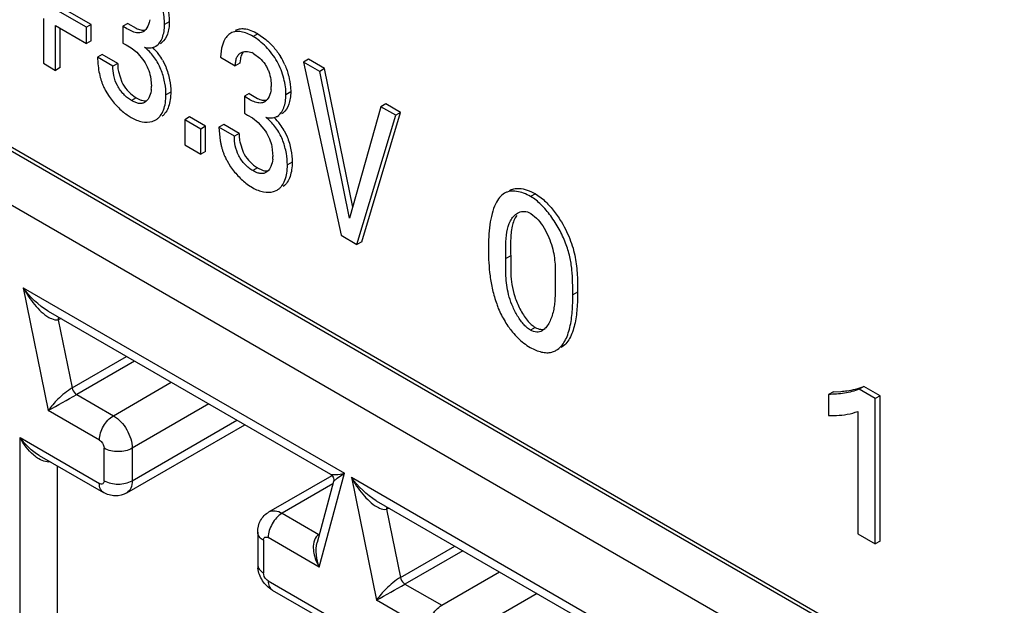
# Model space of a CAD drawing. Header units: inches. Extents: x 0 to 34, y 0 to 22.
# Tile 61 of 124: x 22.485 to 22.704, y 16.27 to 16.4. Entities that reach past the tile are written whole.
import ezdxf

# ---------------------------------------------------------------- set-up
doc = ezdxf.new("R2010")
doc.units = ezdxf.units.IN
doc.header["$LTSCALE"] = 1.87
doc.header["$MEASUREMENT"] = 0
doc.layers.get('0').update_dxf_attribs({"linetype": 'CONTINUOUS'})

msp = doc.modelspace()

# ---------------------------------------------------------------- linework, layer by layer
at = {"color": 7, "linetype": 'CONTINUOUS'}
for p, q in [((23.4561457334, 15.8096753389), (22.4005216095, 16.419179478)), ((22.5005071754, 16.3990493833), (22.4936165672, 16.4030279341)), ((22.4994465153, 16.3984369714), (22.492555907, 16.4024155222)), ((22.4898364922, 16.4003847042), (22.4898364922, 16.3904348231)), ((22.492555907, 16.3888646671), (22.492555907, 16.3988145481)), ((22.492555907, 16.3988145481), (22.4994465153, 16.3948359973)), ((22.5005071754, 16.3990493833), (22.4994465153, 16.3984369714)), ((22.5005071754, 16.3954484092), (22.5005071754, 16.3990493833)), ((22.5086212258, 16.3993142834), (22.5075605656, 16.3987018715)), ((22.5075605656, 16.3987018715), (22.5075605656, 16.3949188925)), ((22.5086212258, 16.3993142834), (22.5104758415, 16.3982271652)), ((22.5178857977, 16.3996624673), (22.5168251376, 16.3990500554)), ((22.4936165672, 16.389477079), (22.4936165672, 16.3982021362)), ((22.4994465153, 16.3948359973), (22.4994465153, 16.3984369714)), ((22.5126330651, 16.3979445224), (22.5122677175, 16.3976007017)), ((22.5375949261, 16.3970205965), (22.5365342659, 16.3964081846)), ((22.5375949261, 16.3970205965), (22.5393837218, 16.3957412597)), ((22.5005071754, 16.3954484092), (22.4994465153, 16.3948359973)), ((22.5075605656, 16.3949188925), (22.5082936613, 16.3945157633)), ((22.5082936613, 16.3945157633), (22.5093545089, 16.3938713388)), ((22.5148484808, 16.394223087), (22.5152119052, 16.3944329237)), ((22.5300571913, 16.3953696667), (22.5295227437, 16.3937764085)), ((22.5029599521, 16.3924009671), (22.5018992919, 16.3917885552)), ((22.5063908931, 16.3904199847), (22.5029599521, 16.3924009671)), ((22.5093545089, 16.3938713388), (22.5106681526, 16.3928881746)), ((22.5106681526, 16.3928881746), (22.5122423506, 16.3909605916)), ((22.5295227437, 16.3937764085), (22.5292834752, 16.391765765)), ((22.5366344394, 16.3926124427), (22.5380028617, 16.3915887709)), ((22.4898364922, 16.3904348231), (22.492555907, 16.3888646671)), ((22.5053302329, 16.3898075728), (22.5018992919, 16.3917885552)), ((22.5063908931, 16.3904199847), (22.5053302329, 16.3898075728)), ((22.5164005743, 16.3911092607), (22.5170784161, 16.3896986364)), ((22.5292834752, 16.391765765), (22.5325560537, 16.3898762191)), ((22.5336167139, 16.390488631), (22.5325560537, 16.3898762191)), ((22.5336708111, 16.391049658), (22.5336167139, 16.390488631)), ((22.5488519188, 16.391317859), (22.5477912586, 16.3907054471)), ((22.5477912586, 16.3907054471), (22.5561137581, 16.3521671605)), ((22.5513805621, 16.3886330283), (22.5477912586, 16.3907054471)), ((22.5524412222, 16.3892454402), (22.5488519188, 16.391317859)), ((22.4936165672, 16.389477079), (22.492555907, 16.3888646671)), ((22.5065467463, 16.3885728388), (22.5072904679, 16.3862588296)), ((22.5524412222, 16.3892454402), (22.5513805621, 16.3886330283)), ((22.5580200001, 16.3559712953), (22.5513805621, 16.3886330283)), ((22.5587087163, 16.3584134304), (22.5524412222, 16.3892454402)), ((22.5136879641, 16.3874944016), (22.5139046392, 16.3853211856)), ((22.5036323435, 16.3844502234), (22.5045075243, 16.383017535)), ((22.5182025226, 16.3840193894), (22.5171418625, 16.3834069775)), ((22.5356525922, 16.3837067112), (22.534591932, 16.3830942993)), ((22.5356525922, 16.3837067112), (22.5375072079, 16.382619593)), ((22.5449171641, 16.3840548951), (22.543856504, 16.3834424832)), ((22.5448728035, 16.3851174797), (22.5449171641, 16.3840548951)), ((22.5105053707, 16.3827619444), (22.5094447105, 16.3821495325)), ((22.5100039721, 16.3830848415), (22.5105053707, 16.3827619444)), ((22.5126749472, 16.381949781), (22.5123637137, 16.3817289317)), ((22.534591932, 16.3830942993), (22.534591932, 16.3793113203)), ((22.5396644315, 16.3823369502), (22.539299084, 16.3819931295)), ((22.5660721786, 16.3813750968), (22.5650115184, 16.3807626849)), ((22.5693447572, 16.379485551), (22.5660721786, 16.3813750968)), ((22.4689129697, 16.3788865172), (23.4554483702, 15.8092733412)), ((22.5084724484, 16.3789432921), (22.5093732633, 16.3783618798)), ((22.534591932, 16.3793113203), (22.5353250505, 16.3789081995)), ((22.5353250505, 16.3789081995), (22.5363859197, 16.3782638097)), ((22.5418798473, 16.3786155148), (22.5422432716, 16.3788253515)), ((22.5650115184, 16.3807626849), (22.5580200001, 16.3559712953)), ((22.5596669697, 16.3501155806), (22.568284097, 16.3788731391)), ((22.5607276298, 16.3507279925), (22.5693447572, 16.379485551)), ((22.568284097, 16.3788731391), (22.5650115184, 16.3807626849)), ((22.5693447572, 16.379485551), (22.568284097, 16.3788731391)), ((22.5140769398, 16.3774933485), (22.5148688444, 16.3778275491)), ((22.5223744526, 16.3784790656), (22.5213137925, 16.3778666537)), ((22.5213137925, 16.3778666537), (22.5213137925, 16.3722602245)), ((22.524903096, 16.3757942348), (22.5213137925, 16.3778666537)), ((22.5259637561, 16.3764066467), (22.5223744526, 16.3784790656)), ((22.5299913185, 16.3767933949), (22.5289306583, 16.376180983)), ((22.5334229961, 16.3748119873), (22.5299913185, 16.3767933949)), ((22.5363859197, 16.3782638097), (22.537699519, 16.3772806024)), ((22.537699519, 16.3772806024), (22.539273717, 16.3753530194)), ((22.5259637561, 16.3764066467), (22.524903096, 16.3757942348)), ((22.524903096, 16.3701878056), (22.524903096, 16.3757942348)), ((22.5259637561, 16.3708002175), (22.5259637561, 16.3764066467)), ((22.5323623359, 16.3741995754), (22.5289306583, 16.376180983)), ((22.5289306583, 16.376180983), (22.5292163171, 16.3731372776)), ((22.5334229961, 16.3748119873), (22.5323623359, 16.3741995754)), ((22.5434319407, 16.3755016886), (22.5441097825, 16.3740910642)), ((23.4450088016, 15.8032456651), (22.458473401, 16.3728588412)), ((22.5213137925, 16.3722602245), (22.524903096, 16.3701878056)), ((22.5335787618, 16.3729649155), (22.5343223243, 16.3706509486)), ((22.5259637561, 16.3708002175), (22.524903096, 16.3701878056)), ((22.5407193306, 16.3718868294), (22.5409360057, 16.3697136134)), ((22.5306638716, 16.3688425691), (22.5315392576, 16.3674097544)), ((22.5452338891, 16.3684118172), (22.5441732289, 16.3677994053)), ((22.5375374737, 16.3671539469), (22.5364768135, 16.366541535)), ((22.5370359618, 16.3674769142), (22.5375374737, 16.3671539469)), ((22.5397065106, 16.3663421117), (22.5393951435, 16.3661211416)), ((22.5355041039, 16.3633355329), (22.5364046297, 16.3627543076)), ((22.5411083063, 16.3618857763), (22.5419002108, 16.3622199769)), ((22.5993975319, 16.3613858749), (22.5983368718, 16.360773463)), ((22.5993975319, 16.3613858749), (22.6011768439, 16.3600791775)), ((22.5979454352, 16.3572291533), (22.5983729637, 16.3570155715)), ((22.5983729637, 16.3570155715), (22.5996666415, 16.3559668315)), ((22.5561137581, 16.3521671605), (22.5596669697, 16.3501155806)), ((22.5607276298, 16.3507279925), (22.5596669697, 16.3501155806)), ((22.593887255, 16.3476078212), (22.5928265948, 16.3469954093)), ((22.593887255, 16.3476078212), (22.5939108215, 16.3436428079)), ((22.485339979, 16.3404706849), (22.4909345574, 16.31313194)), ((22.485339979, 16.3404706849), (22.5568742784, 16.299167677)), ((22.6087770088, 16.3395260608), (22.6077163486, 16.338913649)), ((22.4908854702, 16.33527159), (22.5537742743, 16.2989603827)), ((22.4937902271, 16.3335940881), (22.493157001, 16.3333564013)), ((22.493157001, 16.3333564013), (22.4962622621, 16.3181820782)), ((22.5993540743, 16.3316480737), (22.5982934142, 16.3310356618)), ((22.6038324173, 16.326438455), (22.6040384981, 16.3265471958)), ((22.4962622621, 16.3181820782), (22.508372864, 16.325174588)), ((22.5101549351, 16.3241456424), (22.4972706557, 16.316706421)), ((22.5054476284, 16.3119851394), (22.5183319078, 16.3194243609)), ((22.6657462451, 16.3173301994), (22.6674226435, 16.3174158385)), ((22.6725440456, 16.3184962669), (22.6714833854, 16.317883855)), ((22.675079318, 16.3158076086), (22.6714833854, 16.317883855)), ((22.6761399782, 16.3164200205), (22.6725440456, 16.3184962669)), ((22.4972706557, 16.316706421), (22.5054476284, 16.3119851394)), ((22.6657462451, 16.3173301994), (22.6646855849, 16.3167177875)), ((22.6646855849, 16.3167177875), (22.6646855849, 16.3120451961)), ((22.6761399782, 16.3164200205), (22.675079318, 16.3158076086)), ((22.675079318, 16.2834779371), (22.675079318, 16.3158076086)), ((22.6761399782, 16.284090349), (22.6761399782, 16.3164200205)), ((22.5023157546, 16.3065605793), (22.4909345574, 16.31313194)), ((22.5266831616, 16.3146024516), (22.5096234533, 16.3047523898)), ((22.5096234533, 16.2975198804), (22.532946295, 16.3109861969)), ((22.6711953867, 16.3129591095), (22.6711953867, 16.2857204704)), ((22.5084005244, 16.2948167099), (22.534675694, 16.3099876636)), ((22.4846443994, 16.196221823), (22.4846443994, 16.3071204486)), ((22.4846443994, 16.3071204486), (22.5023157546, 16.2969172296)), ((22.5033597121, 16.2975198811), (22.5033597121, 16.304752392)), ((22.5096234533, 16.3047523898), (22.5096234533, 16.2975198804)), ((22.4889076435, 16.303161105), (22.5032329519, 16.2948898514)), ((22.4929187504, 16.3008451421), (22.4929187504, 16.2022050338)), ((22.5400771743, 16.2905780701), (22.5541094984, 16.2986801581)), ((22.5512794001, 16.2782895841), (22.5568742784, 16.299167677)), ((22.5544397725, 16.2973256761), (22.5551331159, 16.297955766)), ((22.5552848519, 16.2980677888), (22.5568741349, 16.2991678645)), ((22.5584169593, 16.2982769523), (22.5640115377, 16.2709382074)), ((22.5584169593, 16.2982769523), (22.6299512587, 16.2569739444)), ((22.554299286, 16.29679208), (22.5430301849, 16.2902854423)), ((22.5544446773, 16.2973346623), (22.5508072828, 16.2837603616)), ((22.5639624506, 16.2930778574), (22.6268512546, 16.2567666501)), ((22.5668672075, 16.2914003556), (22.5662339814, 16.2911626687)), ((22.5662339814, 16.2911626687), (22.5693392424, 16.2759883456)), ((22.5430301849, 16.2902854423), (22.5512070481, 16.285564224)), ((22.5375569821, 16.2860665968), (22.5375569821, 16.2788340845)), ((22.5512794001, 16.2782895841), (22.5398982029, 16.2848609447)), ((22.6711953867, 16.2857204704), (22.675079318, 16.2834779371)), ((22.5388542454, 16.2842582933), (22.5388542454, 16.2770257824)), ((22.5693392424, 16.2759883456), (22.5814498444, 16.2829808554)), ((22.6761399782, 16.284090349), (22.675079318, 16.2834779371)), ((22.5832319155, 16.2819519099), (22.570347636, 16.2745126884)), ((22.5785246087, 16.2697914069), (22.5914088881, 16.2772306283)), ((22.5398982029, 16.275217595), (22.5575695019, 16.2650144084)), ((22.570347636, 16.2745126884), (22.5785246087, 16.2697914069)), ((22.5408153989, 16.2731902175), (22.5551406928, 16.2649189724)), ((22.599760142, 16.272408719), (22.5827004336, 16.2625586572)), ((22.575392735, 16.2643668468), (22.5640115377, 16.2709382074))]:
    msp.add_line(p, q, dxfattribs=at)
for points in [[(22.5537647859, 16.2989658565), (22.5538467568, 16.2989147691), (22.5540365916, 16.2987629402)], [(22.5540365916, 16.2987629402), (22.5542103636, 16.2985656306), (22.5543499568, 16.2983318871), (22.5544450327, 16.2980713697), (22.5544891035, 16.2977982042), (22.5544823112, 16.297534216), (22.5544426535, 16.2973271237)]]:
    msp.add_lwpolyline(points, dxfattribs=at)
for centre, radius, start, end in [((22.5109997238, 16.3992749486), 0.0021002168, 300.0534168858, 307.1385288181), ((22.5136053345, 16.3963751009), 0.002485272, 294.8440624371, 300.0135600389), ((22.5145994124, 16.397099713), 0.0026157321, 300.0471460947, 306.9934431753), ((22.5058863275, 16.3857851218), 0.0104704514, 47.704567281, 51.870493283), ((22.5057848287, 16.3851624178), 0.0121666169, 36.6354444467, 46.3661772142), ((22.5059407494, 16.3852513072), 0.011988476, 29.2507092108, 36.7392114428), ((22.5347276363, 16.3893188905), 0.0038057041, 59.9312903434, 66.1561695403), ((22.53017049, 16.3842209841), 0.0146654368, 23.6439899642, 31.6843263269), ((22.5161876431, 16.3903299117), 0.009797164, 179.4732276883, 183.1314097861), ((22.5164561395, 16.3903406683), 0.0100658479, 183.1090599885, 190.1151177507), ((22.516191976, 16.3910188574), 0.0141838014, 195.2618025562, 198.1838264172), ((22.5154093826, 16.3907623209), 0.0133602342, 198.1859549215, 201.2433709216), ((22.5147967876, 16.3905247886), 0.0127032, 201.2459405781, 204.4227233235), ((22.5074678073, 16.3853190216), 0.0064368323, 354.2803972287, 0.019262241), ((22.5147012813, 16.3903723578), 0.0125536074, 203.9694921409, 208.1477979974), ((22.5346583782, 16.3852389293), 0.0059255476, 353.1120313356, 0.0202797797), ((22.5380310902, 16.3836673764), 0.0021002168, 300.0534168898, 307.1385288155), ((22.5416307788, 16.3814921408), 0.0026157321, 300.0471460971, 306.993443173), ((22.5329176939, 16.3701775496), 0.0104704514, 47.7045672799, 51.870493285), ((22.5328161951, 16.3695548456), 0.0121666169, 36.6354444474, 46.3661772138), ((22.5406367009, 16.3807675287), 0.002485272, 294.8440624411, 300.013560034), ((22.5329721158, 16.369643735), 0.011988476, 29.2507092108, 36.7392114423), ((22.5432251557, 16.3747218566), 0.0098025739, 179.4731811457, 183.1292097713), ((22.5454194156, 16.3759466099), 0.0164448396, 189.8362936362, 192.4672236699), ((22.5442035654, 16.3756781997), 0.0151997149, 192.4687244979, 195.2598321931), ((22.54349063, 16.3747324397), 0.0100682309, 183.1068772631, 190.1109338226), ((22.5432233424, 16.3754112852), 0.0141838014, 195.261802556, 198.1838264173), ((22.5424407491, 16.3751547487), 0.0133602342, 198.1859549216, 201.2433709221), ((22.541828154, 16.3749172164), 0.0127032, 201.2459405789, 204.4227233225), ((22.5417409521, 16.374770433), 0.0125634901, 203.9776407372, 208.1533192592), ((22.5344978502, 16.3697114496), 0.0064381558, 354.2811859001, 0.0192567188), ((22.4948189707, 16.3334114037), 0.0016628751, 162.391254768, 181.8955855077), ((22.6108128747, 16.3440408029), 0.0212939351, 211.3708014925, 215.6872622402), ((22.5995367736, 16.3332602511), 0.0027209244, 300.0376974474, 304.6340379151), ((22.6050114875, 16.338887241), 0.0135136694, 232.6626427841, 239.9806123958), ((22.6021170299, 16.3298137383), 0.0037861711, 283.8214352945, 296.9406002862), ((22.2891819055, 16.6781600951), 0.4170727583, 298.9296200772, 299.9290177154), ((22.5656891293, 16.2838163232), 0.017645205, 126.1312995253, 126.7437314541), ((22.567895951, 16.2912176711), 0.0016628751, 162.391254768, 181.8955855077), ((22.5435127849, 16.2788395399), 0.0059558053, 180.0524814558, 187.3231881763), ((22.3622588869, 16.6359663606), 0.4170727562, 298.9296200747, 299.929017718)]:
    msp.add_arc(centre, radius, start, end, dxfattribs=at)
for points, knots in [([(22.5168251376, 16.3990500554), (22.5168251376, 16.3996340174), (22.5167381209, 16.4008522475), (22.5162494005, 16.403373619), (22.5152585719, 16.4058965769), (22.5137538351, 16.4081702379), (22.5124399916, 16.4097086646), (22.5110274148, 16.4110083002), (22.5100123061, 16.4117216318), (22.509502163, 16.4120161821)], [0, 0, 0, 0, 0.1129083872, 0.2353156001, 0.4959311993, 0.6296923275, 0.7611956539, 0.8861036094, 1, 1, 1, 1]), ([(22.5165734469, 16.4057101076), (22.51701065, 16.4047130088), (22.5176426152, 16.4027220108), (22.5178857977, 16.4006469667), (22.5178857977, 16.3996624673)], [0, 0, 0, 0, 0.5251393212, 1, 1, 1, 1]), ([(22.5120515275, 16.3974570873), (22.5119092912, 16.3973749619), (22.5115977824, 16.39724275), (22.5110798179, 16.3971768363), (22.5105280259, 16.3972338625), (22.5097317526, 16.3974504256), (22.5087192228, 16.3979328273), (22.5079485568, 16.3984288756), (22.5075605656, 16.3987018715)], [0, 0, 0, 0, 0.1007030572, 0.2046708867, 0.3167045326, 0.4386783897, 0.7091232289, 1, 1, 1, 1]), ([(22.513509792, 16.4001358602), (22.5134836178, 16.3999214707), (22.5133434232, 16.3991434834), (22.5130111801, 16.3983798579), (22.5126330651, 16.3979445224)], [0, 0, 0, 0, 0.2724976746, 1, 1, 1, 1]), ([(22.5148484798, 16.3942230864), (22.515183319, 16.3944164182), (22.5157942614, 16.3949944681), (22.5163943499, 16.3961555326), (22.5167502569, 16.3975405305), (22.5168251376, 16.3985350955), (22.5168251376, 16.3990500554)], [0, 0, 0, 0, 0.2138866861, 0.4510866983, 0.7151313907, 1, 1, 1, 1]), ([(22.5178857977, 16.3996624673), (22.5178857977, 16.3991822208), (22.5178185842, 16.3982488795), (22.5174345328, 16.3966048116), (22.5167858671, 16.3954713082), (22.5161733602, 16.3950105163)], [0, 0, 0, 0, 0.2832808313, 0.5478790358, 1, 1, 1, 1]), ([(22.5104758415, 16.3982271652), (22.5108221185, 16.3980725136), (22.5114877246, 16.3978296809), (22.5122134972, 16.3977846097), (22.5125328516, 16.3978492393)], [0, 0, 0, 0, 0.537878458, 1, 1, 1, 1]), ([(22.531585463, 16.397159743), (22.5312569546, 16.396970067), (22.5306493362, 16.396430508), (22.5302350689, 16.3957437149), (22.5300571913, 16.3953696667)], [0, 0, 0, 0, 0.4780382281, 1, 1, 1, 1]), ([(22.5365342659, 16.3964081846), (22.5361012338, 16.396658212), (22.5352395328, 16.3970880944), (22.5341134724, 16.3974403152), (22.5332478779, 16.3975458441), (22.5326473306, 16.397529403), (22.5320861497, 16.3974069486), (22.5317446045, 16.397251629), (22.531585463, 16.397159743)], [0, 0, 0, 0, 0.2870914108, 0.5511922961, 0.6724111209, 0.7863501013, 0.8944925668, 1, 1, 1, 1]), ([(22.5326461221, 16.3977721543), (22.5329125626, 16.3979259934), (22.5335252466, 16.3981520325), (22.5341734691, 16.398159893), (22.5345026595, 16.3981292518)], [0, 0, 0, 0, 0.4820222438, 1, 1, 1, 1]), ([(22.5345026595, 16.3981292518), (22.5350218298, 16.398080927), (22.5361001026, 16.3977951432), (22.5370930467, 16.3973103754), (22.5375949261, 16.3970205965)], [0, 0, 0, 0, 0.4736066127, 1, 1, 1, 1]), ([(22.543856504, 16.3834424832), (22.543856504, 16.3840264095), (22.5437695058, 16.3852445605), (22.5432808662, 16.3877657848), (22.5422901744, 16.3902886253), (22.5407856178, 16.3925622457), (22.5394718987, 16.3941006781), (22.5380594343, 16.3954003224), (22.5370443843, 16.3961136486), (22.5365342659, 16.3964081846)], [0, 0, 0, 0, 0.1129072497, 0.2353123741, 0.4959257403, 0.6296882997, 0.7611937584, 0.8861033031, 1, 1, 1, 1]), ([(22.512351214, 16.3940213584), (22.5127476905, 16.3939207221), (22.5135275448, 16.393808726), (22.5143147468, 16.3939649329), (22.5146495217, 16.3941198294)], [0, 0, 0, 0, 0.5258229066, 1, 1, 1, 1]), ([(22.5393837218, 16.3957412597), (22.5400093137, 16.3952084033), (22.541199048, 16.3940125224), (22.5421999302, 16.3926541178), (22.5426501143, 16.3919238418)], [0, 0, 0, 0, 0.4892480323, 1, 1, 1, 1]), ([(22.5171418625, 16.3834069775), (22.5171418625, 16.3842718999), (22.516966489, 16.3860904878), (22.516361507, 16.3883308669), (22.5155823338, 16.3901057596), (22.51483334, 16.3913758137), (22.5139469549, 16.3925261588), (22.5132793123, 16.3932146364), (22.5129324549, 16.3935299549)], [0, 0, 0, 0, 0.2302676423, 0.4837096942, 0.6142246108, 0.7453603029, 0.8752024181, 1, 1, 1, 1]), ([(22.5325560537, 16.3898762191), (22.5325796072, 16.3901832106), (22.5326396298, 16.390774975), (22.5328287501, 16.3916112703), (22.5332025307, 16.3923239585), (22.5335991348, 16.3926571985), (22.5338113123, 16.3927797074)], [0, 0, 0, 0, 0.2804233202, 0.541303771, 0.7768539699, 1, 1, 1, 1]), ([(22.5343972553, 16.3930149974), (22.5342869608, 16.3928966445), (22.5340890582, 16.3926242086), (22.5338862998, 16.3921463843), (22.5337504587, 16.3916144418), (22.5336940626, 16.3912416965), (22.5336708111, 16.391049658)], [0, 0, 0, 0, 0.2280127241, 0.4692862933, 0.7273617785, 1, 1, 1, 1]), ([(22.5338113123, 16.3927797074), (22.5341524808, 16.3929766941), (22.5350114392, 16.3931859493), (22.5358568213, 16.3929804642), (22.5362660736, 16.3927997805)], [0, 0, 0, 0, 0.4682584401, 1, 1, 1, 1]), ([(22.5018992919, 16.3917885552), (22.5019086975, 16.3914291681), (22.5019780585, 16.3899147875), (22.5022035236, 16.3884014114), (22.502508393, 16.387285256)], [0, 0, 0, 0, 0.2370574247, 1, 1, 1, 1]), ([(22.5094447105, 16.3821495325), (22.5091422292, 16.3823241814), (22.5085396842, 16.3827481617), (22.5074093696, 16.3837937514), (22.5062146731, 16.3853994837), (22.5054687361, 16.3876025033), (22.5053235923, 16.3890981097), (22.5053302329, 16.3898075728)], [0, 0, 0, 0, 0.1153182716, 0.24204554, 0.507779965, 0.7657540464, 1, 1, 1, 1]), ([(22.5122423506, 16.3909605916), (22.5125833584, 16.3904117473), (22.5131592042, 16.3892893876), (22.5135576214, 16.3880902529), (22.5136879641, 16.3874944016)], [0, 0, 0, 0, 0.5144153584, 1, 1, 1, 1]), ([(22.5380028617, 16.3915887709), (22.5384464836, 16.3911764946), (22.5390547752, 16.3904829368), (22.5396739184, 16.3894324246), (22.5401455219, 16.3883226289), (22.5404933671, 16.386917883), (22.5405839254, 16.3857827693), (22.5405839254, 16.3852410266)], [0, 0, 0, 0, 0.257676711, 0.3881048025, 0.5175748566, 0.7695004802, 1, 1, 1, 1]), ([(22.543604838, 16.3901025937), (22.5439622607, 16.389287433), (22.5445165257, 16.3876492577), (22.544805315, 16.3859449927), (22.5448728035, 16.3851174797)], [0, 0, 0, 0, 0.5173852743, 1, 1, 1, 1]), ([(22.5170784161, 16.3896986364), (22.5174635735, 16.3887584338), (22.5180039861, 16.3868817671), (22.5182025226, 16.3849417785), (22.5182025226, 16.3840193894)], [0, 0, 0, 0, 0.524155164, 1, 1, 1, 1]), ([(22.5072904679, 16.3862588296), (22.5076084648, 16.3856118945), (22.5084126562, 16.3844431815), (22.5094485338, 16.3834788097), (22.5100039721, 16.3830848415)], [0, 0, 0, 0, 0.5142290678, 1, 1, 1, 1]), ([(22.513872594, 16.3846775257), (22.5138183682, 16.3841382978), (22.5135947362, 16.3831412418), (22.5130310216, 16.3822534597), (22.5126749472, 16.381949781)], [0, 0, 0, 0, 0.5366176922, 1, 1, 1, 1]), ([(22.5148688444, 16.3778275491), (22.5150631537, 16.3779397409), (22.515433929, 16.3782086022), (22.5160757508, 16.3789118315), (22.5166697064, 16.3800589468), (22.5170626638, 16.3816598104), (22.5171418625, 16.3828092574), (22.5171418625, 16.3834069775)], [0, 0, 0, 0, 0.1071777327, 0.2169160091, 0.4522811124, 0.7144827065, 1, 1, 1, 1]), ([(22.5182025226, 16.3840193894), (22.5182025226, 16.3834601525), (22.5181332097, 16.3823813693), (22.5177885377, 16.3808665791), (22.5171904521, 16.3795710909), (22.5165752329, 16.3788894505), (22.5162304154, 16.3786363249)], [0, 0, 0, 0, 0.2834465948, 0.5457467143, 0.7831959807, 1, 1, 1, 1]), ([(22.5405411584, 16.384528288), (22.5405149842, 16.3843138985), (22.5403747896, 16.3835359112), (22.5400425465, 16.3827722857), (22.5396644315, 16.3823369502)], [0, 0, 0, 0, 0.2724976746, 1, 1, 1, 1]), ([(22.5418798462, 16.3786155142), (22.5422146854, 16.378808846), (22.5428256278, 16.3793868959), (22.5434257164, 16.3805479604), (22.5437816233, 16.3819329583), (22.543856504, 16.3829275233), (22.543856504, 16.3834424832)], [0, 0, 0, 0, 0.2138866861, 0.4510866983, 0.7151313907, 1, 1, 1, 1]), ([(22.5449171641, 16.3840548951), (22.5449171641, 16.3835746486), (22.5448499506, 16.3826413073), (22.5444658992, 16.3809972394), (22.5438172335, 16.379863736), (22.5432047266, 16.3794029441)], [0, 0, 0, 0, 0.2832808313, 0.5478790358, 1, 1, 1, 1]), ([(22.5045075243, 16.383017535), (22.5050656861, 16.3822074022), (22.5062863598, 16.3807364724), (22.5077244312, 16.3794754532), (22.5084724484, 16.3789432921)], [0, 0, 0, 0, 0.5172989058, 1, 1, 1, 1]), ([(22.5123637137, 16.3817289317), (22.5121718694, 16.3816181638), (22.5117270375, 16.3814556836), (22.5109820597, 16.3814908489), (22.5102100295, 16.3817427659), (22.5097019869, 16.3820009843), (22.5094447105, 16.3821495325)], [0, 0, 0, 0, 0.2153756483, 0.447536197, 0.711166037, 1, 1, 1, 1]), ([(22.5105053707, 16.3827619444), (22.5107069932, 16.38264553), (22.5111079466, 16.3824356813), (22.5117176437, 16.382201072), (22.512308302, 16.3820767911), (22.5126948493, 16.3820940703), (22.5128722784, 16.3821304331)], [0, 0, 0, 0, 0.2796325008, 0.5425320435, 0.7824639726, 1, 1, 1, 1]), ([(22.5390828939, 16.3818495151), (22.5389406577, 16.3817673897), (22.5386291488, 16.3816351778), (22.5381111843, 16.3815692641), (22.5375593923, 16.3816262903), (22.536763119, 16.3818428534), (22.5357505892, 16.3823252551), (22.5349799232, 16.3828213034), (22.534591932, 16.3830942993)], [0, 0, 0, 0, 0.1007030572, 0.2046708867, 0.3167045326, 0.4386783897, 0.7091232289, 1, 1, 1, 1]), ([(22.5375072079, 16.382619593), (22.5378534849, 16.3824649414), (22.538519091, 16.3822221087), (22.5392448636, 16.3821770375), (22.539564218, 16.3822416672)], [0, 0, 0, 0, 0.537878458, 1, 1, 1, 1]), ([(22.5093732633, 16.3783618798), (22.5097680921, 16.3781339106), (22.5105655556, 16.3777498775), (22.5121299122, 16.3772938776), (22.5133570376, 16.3772856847), (22.5140769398, 16.3774933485)], [0, 0, 0, 0, 0.2799302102, 0.5399613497, 1, 1, 1, 1]), ([(22.5393825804, 16.3784137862), (22.5397790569, 16.3783131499), (22.5405589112, 16.3782011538), (22.5413461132, 16.3783573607), (22.5416808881, 16.3785122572)], [0, 0, 0, 0, 0.5258229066, 1, 1, 1, 1]), ([(22.5441732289, 16.3677994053), (22.5441732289, 16.3686643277), (22.5439978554, 16.3704829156), (22.5433928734, 16.3727232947), (22.5426137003, 16.3744981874), (22.5418647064, 16.3757682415), (22.5409783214, 16.3769185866), (22.5403106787, 16.3776070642), (22.5399638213, 16.3779223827)], [0, 0, 0, 0, 0.2302676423, 0.4837096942, 0.6142246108, 0.7453603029, 0.8752024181, 1, 1, 1, 1]), ([(22.539273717, 16.3753530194), (22.5396147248, 16.3748041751), (22.5401905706, 16.3736818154), (22.5405889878, 16.3724826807), (22.5407193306, 16.3718868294)], [0, 0, 0, 0, 0.5144153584, 1, 1, 1, 1]), ([(22.5364768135, 16.366541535), (22.5361743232, 16.3667161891), (22.5355717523, 16.3671401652), (22.534441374, 16.3681857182), (22.5332465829, 16.3697914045), (22.5325007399, 16.3719944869), (22.5323556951, 16.3734901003), (22.5323623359, 16.3741995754)], [0, 0, 0, 0, 0.1153205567, 0.2420497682, 0.5077828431, 0.7657524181, 1, 1, 1, 1]), ([(22.5441097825, 16.3740910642), (22.5444949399, 16.3731508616), (22.5450353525, 16.3712741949), (22.5452338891, 16.3693342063), (22.5452338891, 16.3684118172)], [0, 0, 0, 0, 0.524155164, 1, 1, 1, 1]), ([(22.5343223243, 16.3706509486), (22.5346403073, 16.3700039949), (22.5354445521, 16.3688352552), (22.5364804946, 16.3678708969), (22.5370359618, 16.3674769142)], [0, 0, 0, 0, 0.5142209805, 1, 1, 1, 1]), ([(22.5409039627, 16.36906991), (22.540849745, 16.3685306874), (22.5406261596, 16.3675336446), (22.5400625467, 16.3666458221), (22.5397065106, 16.3663421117)], [0, 0, 0, 0, 0.536619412, 1, 1, 1, 1]), ([(22.5419002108, 16.3622199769), (22.5420945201, 16.3623321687), (22.5424652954, 16.36260103), (22.5431071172, 16.3633042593), (22.5437010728, 16.3644513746), (22.5440940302, 16.3660522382), (22.5441732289, 16.3672016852), (22.5441732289, 16.3677994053)], [0, 0, 0, 0, 0.1071777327, 0.2169160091, 0.4522811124, 0.7144827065, 1, 1, 1, 1]), ([(22.5452338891, 16.3684118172), (22.5452338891, 16.3678525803), (22.5451645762, 16.3667737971), (22.5448199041, 16.3652590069), (22.5442218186, 16.3639635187), (22.5436065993, 16.3632818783), (22.5432617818, 16.3630287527)], [0, 0, 0, 0, 0.2834465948, 0.5457467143, 0.7831959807, 1, 1, 1, 1]), ([(22.5315392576, 16.3674097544), (22.5320974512, 16.3665996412), (22.5333180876, 16.365128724), (22.5347561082, 16.3638676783), (22.5355041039, 16.3633355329)], [0, 0, 0, 0, 0.5173066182, 1, 1, 1, 1]), ([(22.5393951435, 16.3661211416), (22.5392033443, 16.3660103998), (22.538758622, 16.3658479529), (22.5380138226, 16.3658830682), (22.5372419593, 16.3661348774), (22.5367340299, 16.3663930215), (22.5364768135, 16.366541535)], [0, 0, 0, 0, 0.2153760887, 0.4475368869, 0.7111649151, 1, 1, 1, 1]), ([(22.5375374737, 16.3671539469), (22.5377390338, 16.3670375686), (22.5381398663, 16.3668277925), (22.5387493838, 16.3665932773), (22.5393398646, 16.3664690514), (22.539726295, 16.3664863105), (22.5399036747, 16.3665226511)], [0, 0, 0, 0, 0.2796312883, 0.5425283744, 0.7824611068, 1, 1, 1, 1]), ([(22.5364046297, 16.3627543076), (22.5367994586, 16.3625263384), (22.537596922, 16.3621423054), (22.5391612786, 16.3616863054), (22.540388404, 16.3616781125), (22.5411083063, 16.3618857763)], [0, 0, 0, 0, 0.2799302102, 0.5399613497, 1, 1, 1, 1]), ([(22.5925368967, 16.3615163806), (22.5921101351, 16.3612699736), (22.5913332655, 16.3605612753), (22.5908006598, 16.3596758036), (22.5905640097, 16.3591986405)], [0, 0, 0, 0, 0.4805767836, 1, 1, 1, 1]), ([(22.5983368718, 16.360773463), (22.5978313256, 16.361065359), (22.5968179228, 16.361552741), (22.595269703, 16.361977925), (22.5940170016, 16.3620156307), (22.5931220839, 16.3618067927), (22.5927227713, 16.3616237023), (22.5925368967, 16.3615163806)], [0, 0, 0, 0, 0.2872605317, 0.5502843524, 0.7854835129, 0.8943826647, 1, 1, 1, 1]), ([(22.5935975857, 16.3621288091), (22.5939131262, 16.3623109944), (22.5946376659, 16.3625795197), (22.5954041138, 16.3626113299), (22.5957960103, 16.3625870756)], [0, 0, 0, 0, 0.4813161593, 1, 1, 1, 1]), ([(22.5957960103, 16.3625870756), (22.5963975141, 16.3625498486), (22.5976564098, 16.3622650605), (22.5988165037, 16.3617213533), (22.5993975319, 16.3613858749)], [0, 0, 0, 0, 0.4731976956, 1, 1, 1, 1]), ([(22.5905640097, 16.3591986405), (22.5902134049, 16.358491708), (22.5896634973, 16.3569371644), (22.5891949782, 16.3544406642), (22.5889746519, 16.3517686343), (22.5889426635, 16.3499377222), (22.5889426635, 16.3490057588)], [0, 0, 0, 0, 0.2276106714, 0.4719996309, 0.7311809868, 1, 1, 1, 1]), ([(22.6077163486, 16.338913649), (22.6077163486, 16.3398218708), (22.6077142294, 16.3416703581), (22.607557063, 16.3445023), (22.607094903, 16.3474550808), (22.6061743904, 16.3505165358), (22.6047342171, 16.353570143), (22.602902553, 16.3564637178), (22.6008053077, 16.3589506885), (22.5991797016, 16.3602868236), (22.5983368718, 16.360773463)], [0, 0, 0, 0, 0.1097167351, 0.223282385, 0.3423110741, 0.4699121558, 0.6080443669, 0.7489086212, 0.8824298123, 1, 1, 1, 1]), ([(22.6011768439, 16.3600791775), (22.6018742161, 16.359460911), (22.6031978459, 16.3580420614), (22.604323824, 16.3564677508), (22.6048594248, 16.3556242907)], [0, 0, 0, 0, 0.4826088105, 1, 1, 1, 1]), ([(22.5928265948, 16.3469954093), (22.5928265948, 16.3479955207), (22.5927824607, 16.3499493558), (22.5929125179, 16.3527794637), (22.5936060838, 16.3553363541), (22.5947368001, 16.3566938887), (22.5954238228, 16.3570905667)], [0, 0, 0, 0, 0.2764888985, 0.5405701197, 0.7806807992, 1, 1, 1, 1]), ([(22.5954238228, 16.3570905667), (22.5957822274, 16.3572975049), (22.5966383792, 16.3575843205), (22.5975281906, 16.3574051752), (22.5979454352, 16.3572291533)], [0, 0, 0, 0, 0.4775025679, 1, 1, 1, 1]), ([(22.5952518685, 16.3565517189), (22.595001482, 16.3562051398), (22.5945792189, 16.3554325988), (22.594322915, 16.3545949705), (22.5942227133, 16.354162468)], [0, 0, 0, 0, 0.4905942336, 1, 1, 1, 1]), ([(22.5996666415, 16.3559668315), (22.6001754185, 16.3554366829), (22.6010882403, 16.3542123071), (22.6021670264, 16.3522128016), (22.602981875, 16.3501418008), (22.6034920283, 16.3481202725), (22.6037482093, 16.3461923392), (22.6038561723, 16.3437473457), (22.6037963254, 16.3419431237), (22.6037963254, 16.3407526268)], [0, 0, 0, 0, 0.1360836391, 0.2807197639, 0.419952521, 0.5471192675, 0.6658688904, 0.7795181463, 1, 1, 1, 1]), ([(22.6048594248, 16.3556242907), (22.6052902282, 16.3549458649), (22.6060820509, 16.353565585), (22.607062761, 16.3514462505), (22.607792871, 16.3493340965), (22.6084325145, 16.3466359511), (22.6087722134, 16.3433602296), (22.6087770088, 16.3407812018), (22.6087770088, 16.3395260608)], [0, 0, 0, 0, 0.1431784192, 0.2830798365, 0.4154595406, 0.5406135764, 0.7763838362, 1, 1, 1, 1]), ([(22.5942227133, 16.354162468), (22.5941057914, 16.353657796), (22.5939498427, 16.3526027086), (22.5938423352, 16.3504117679), (22.593887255, 16.348737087), (22.593887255, 16.3476078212)], [0, 0, 0, 0, 0.2363076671, 0.4848764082, 1, 1, 1, 1]), ([(22.5889426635, 16.3490057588), (22.5889426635, 16.3470392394), (22.5890866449, 16.3440181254), (22.589811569, 16.3399693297), (22.5904105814, 16.3379089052), (22.5907700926, 16.3368746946)], [0, 0, 0, 0, 0.4787889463, 0.733420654, 1, 1, 1, 1]), ([(22.5982934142, 16.3310356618), (22.5980009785, 16.3312045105), (22.5974286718, 16.3316323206), (22.5963645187, 16.3327316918), (22.5952171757, 16.3344294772), (22.5941422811, 16.3366386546), (22.593394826, 16.3388780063), (22.5929862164, 16.3410289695), (22.5927734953, 16.3437195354), (22.5928265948, 16.3456970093), (22.5928265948, 16.3469954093)], [0, 0, 0, 0, 0.057669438, 0.121105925, 0.2606649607, 0.4052899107, 0.5397315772, 0.6625517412, 0.7782581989, 1, 1, 1, 1]), ([(22.5939108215, 16.3436428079), (22.5939483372, 16.3428150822), (22.5941045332, 16.3410900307), (22.5947423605, 16.338421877), (22.5956869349, 16.3361822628), (22.596687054, 16.3344333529), (22.5972745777, 16.3336105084), (22.5975883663, 16.3332294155)], [0, 0, 0, 0, 0.2215127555, 0.4618498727, 0.73047805, 0.8680254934, 1, 1, 1, 1]), ([(22.4853400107, 16.3404705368), (22.4860659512, 16.3391448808), (22.4877068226, 16.3367052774), (22.489839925, 16.3345634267), (22.4910886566, 16.3338671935)], [0, 0, 0, 0, 0.5138888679, 1, 1, 1, 1]), ([(22.6037963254, 16.3407526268), (22.6037963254, 16.3398498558), (22.6038072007, 16.3384965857), (22.6036559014, 16.3366881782), (22.6034172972, 16.33533607), (22.6030503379, 16.3340220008), (22.6025533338, 16.3328113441), (22.6019258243, 16.3317778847), (22.6013793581, 16.3312258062), (22.6010831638, 16.3310214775)], [0, 0, 0, 0, 0.2596296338, 0.3888167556, 0.5213442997, 0.6538847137, 0.7805067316, 0.8965143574, 1, 1, 1, 1]), ([(22.6087770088, 16.3395260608), (22.6087770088, 16.3382801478), (22.6087408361, 16.336426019), (22.6084813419, 16.333994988), (22.6081620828, 16.332261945), (22.6076958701, 16.3306463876), (22.6070586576, 16.329205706), (22.606221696, 16.3279974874), (22.6054901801, 16.3273878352), (22.605098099, 16.3271614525)], [0, 0, 0, 0, 0.2790761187, 0.4147695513, 0.5472332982, 0.6733143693, 0.7906090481, 0.8985885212, 1, 1, 1, 1]), ([(22.6040374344, 16.3265490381), (22.6044295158, 16.3267754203), (22.6051610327, 16.3273850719), (22.6059979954, 16.3285932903), (22.6066352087, 16.330033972), (22.6071014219, 16.3316495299), (22.6074206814, 16.3333825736), (22.6076801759, 16.3358136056), (22.6077163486, 16.3376677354), (22.6077163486, 16.338913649)], [0, 0, 0, 0, 0.1014114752, 0.2093909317, 0.3266855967, 0.4527666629, 0.5852304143, 0.7209238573, 1, 1, 1, 1]), ([(22.5907700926, 16.3368746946), (22.5908832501, 16.3365425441), (22.591394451, 16.3351873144), (22.5920603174, 16.3338920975), (22.5926317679, 16.3329557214)], [0, 0, 0, 0, 0.2423533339, 1, 1, 1, 1]), ([(22.4910886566, 16.3338671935), (22.4912631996, 16.3337698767), (22.4918976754, 16.3334524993), (22.4926508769, 16.3332521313), (22.493156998, 16.3333564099)], [0, 0, 0, 0, 0.2788750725, 1, 1, 1, 1]), ([(22.5975883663, 16.3332294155), (22.5978534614, 16.3329074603), (22.5983937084, 16.3323235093), (22.5990283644, 16.3318361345), (22.5993540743, 16.3316480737)], [0, 0, 0, 0, 0.5258123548, 1, 1, 1, 1]), ([(22.5935176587, 16.3316187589), (22.5937641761, 16.3312756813), (22.594392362, 16.3304557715), (22.5954686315, 16.3292644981), (22.5963620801, 16.3284884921), (22.5968153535, 16.328142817)], [0, 0, 0, 0, 0.26366147, 0.6442317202, 1, 1, 1, 1]), ([(22.6008987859, 16.330904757), (22.6007193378, 16.3308011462), (22.6003301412, 16.3306353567), (22.5994150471, 16.3305319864), (22.5987187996, 16.3307900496), (22.5982934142, 16.3310356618)], [0, 0, 0, 0, 0.2281302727, 0.4592121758, 1, 1, 1, 1]), ([(22.5993540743, 16.3316480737), (22.5997100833, 16.3314425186), (22.6002739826, 16.3312139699), (22.601035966, 16.3311945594), (22.6013765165, 16.3312690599), (22.6015360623, 16.3313235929)], [0, 0, 0, 0, 0.5438413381, 0.7769442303, 1, 1, 1, 1]), ([(22.5982506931, 16.327186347), (22.5986563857, 16.3269521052), (22.5994674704, 16.3265477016), (22.6007085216, 16.3261410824), (22.6019006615, 16.3259742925), (22.6026684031, 16.326050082), (22.6030215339, 16.3261371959)], [0, 0, 0, 0, 0.2814674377, 0.5426240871, 0.7814662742, 1, 1, 1, 1]), ([(22.4962622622, 16.3181820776), (22.4950882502, 16.3175042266), (22.4932116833, 16.3158719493), (22.4915524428, 16.3140446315), (22.4909345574, 16.31313194)], [0, 0, 0, 0, 0.5515650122, 1, 1, 1, 1]), ([(22.4962622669, 16.3181820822), (22.4963558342, 16.317724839), (22.4966769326, 16.3171556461), (22.4971513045, 16.316775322), (22.4972706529, 16.3167064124)], [0, 0, 0, 0, 0.7720327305, 1, 1, 1, 1]), ([(22.6714833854, 16.317883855), (22.6704333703, 16.3174678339), (22.6681701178, 16.316912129), (22.6658634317, 16.3167491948), (22.6646855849, 16.3167177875)], [0, 0, 0, 0, 0.4894183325, 1, 1, 1, 1]), ([(22.6674226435, 16.3174158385), (22.667869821, 16.3174509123), (22.6696072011, 16.3176292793), (22.6713360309, 16.3180176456), (22.6725440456, 16.3184962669)], [0, 0, 0, 0, 0.2566187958, 1, 1, 1, 1]), ([(22.5023157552, 16.306560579), (22.5023157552, 16.3076336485), (22.5030490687, 16.3097531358), (22.5045177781, 16.3114482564), (22.5054476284, 16.3119851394)], [0, 0, 0, 0, 0.4998495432, 1, 1, 1, 1]), ([(22.5054476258, 16.311985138), (22.5066867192, 16.311269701), (22.5086452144, 16.3090099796), (22.5096234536, 16.3061839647), (22.5096234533, 16.3047523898)], [0, 0, 0, 0, 0.4998654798, 1, 1, 1, 1]), ([(22.6646855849, 16.3120451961), (22.6652576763, 16.3120259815), (22.6674523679, 16.3120214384), (22.6696818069, 16.3123645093), (22.6711953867, 16.3129591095)], [0, 0, 0, 0, 0.2603541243, 1, 1, 1, 1]), ([(22.5023157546, 16.3065605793), (22.5024638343, 16.30647508), (22.5030087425, 16.306013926), (22.5033597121, 16.3052923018), (22.5033597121, 16.304752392)], [0, 0, 0, 0, 0.2405266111, 1, 1, 1, 1]), ([(22.5096234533, 16.3047523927), (22.5086941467, 16.3042158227), (22.5064919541, 16.3037910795), (22.5042895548, 16.3042155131), (22.5033597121, 16.3047523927)], [0, 0, 0, 0, 0.4998558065, 1, 1, 1, 1]), ([(22.4914237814, 16.3017065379), (22.490424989, 16.3015899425), (22.4890195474, 16.3021627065), (22.4879513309, 16.302984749), (22.4876803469, 16.3032165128)], [0, 0, 0, 0, 0.7382255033, 1, 1, 1, 1]), ([(22.553764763, 16.298965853), (22.5538953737, 16.2988905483), (22.5542994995, 16.2988584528), (22.5553324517, 16.2988869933), (22.5562265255, 16.2990404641), (22.5568743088, 16.2991675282)], [0, 0, 0, 0, 0.1440494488, 0.3692744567, 1, 1, 1, 1]), ([(22.558416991, 16.2982768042), (22.5591429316, 16.2969511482), (22.560783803, 16.2945115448), (22.5629169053, 16.2923696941), (22.5641656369, 16.291673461)], [0, 0, 0, 0, 0.5138888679, 1, 1, 1, 1]), ([(22.5033597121, 16.2975198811), (22.5033597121, 16.2972725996), (22.5031631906, 16.2966547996), (22.5025299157, 16.2967935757), (22.5023157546, 16.2969172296)], [0, 0, 0, 0, 0.4999854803, 1, 1, 1, 1]), ([(22.503232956, 16.2948898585), (22.5029342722, 16.295062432), (22.5024184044, 16.2957083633), (22.5023157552, 16.2964942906), (22.5023157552, 16.2969172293)], [0, 0, 0, 0, 0.4492219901, 1, 1, 1, 1]), ([(22.5033597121, 16.2975198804), (22.5042890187, 16.2969833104), (22.5064912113, 16.2965585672), (22.5086936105, 16.2969830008), (22.5096234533, 16.2975198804)], [0, 0, 0, 0, 0.4998558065, 1, 1, 1, 1]), ([(22.5096234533, 16.2975198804), (22.5096234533, 16.2969560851), (22.509486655, 16.2959085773), (22.508799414, 16.2950471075), (22.5084012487, 16.2948171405)], [0, 0, 0, 0, 0.5507964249, 1, 1, 1, 1]), ([(22.5084005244, 16.2948167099), (22.5076273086, 16.2943702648), (22.5057961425, 16.2939042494), (22.5040050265, 16.2944440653), (22.5032329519, 16.2948898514)], [0, 0, 0, 0, 0.5003692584, 1, 1, 1, 1]), ([(22.5641656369, 16.291673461), (22.5643401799, 16.2915761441), (22.5649746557, 16.2912587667), (22.5657278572, 16.2910583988), (22.5662339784, 16.2911626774)], [0, 0, 0, 0, 0.2788750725, 1, 1, 1, 1]), ([(22.5375569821, 16.2860665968), (22.5375569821, 16.2869579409), (22.5379848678, 16.2887788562), (22.5393039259, 16.2901316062), (22.5400771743, 16.2905780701)], [0, 0, 0, 0, 0.4995682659, 1, 1, 1, 1]), ([(22.5430300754, 16.2902855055), (22.5421007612, 16.289748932), (22.5406318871, 16.2880541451), (22.5398982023, 16.2859346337), (22.5398982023, 16.2848609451)], [0, 0, 0, 0, 0.499862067, 1, 1, 1, 1]), ([(22.5400771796, 16.2905780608), (22.5404756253, 16.2908079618), (22.5415656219, 16.2909730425), (22.542541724, 16.290567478), (22.5430301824, 16.2902854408)], [0, 0, 0, 0, 0.4492108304, 1, 1, 1, 1]), ([(22.5388542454, 16.284258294), (22.538488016, 16.2844697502), (22.5378588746, 16.2849515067), (22.5375570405, 16.2857210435), (22.5375569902, 16.2860659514)], [0, 0, 0, 0, 0.5507841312, 1, 1, 1, 1]), ([(22.5388542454, 16.2842582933), (22.5388542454, 16.2845055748), (22.5390507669, 16.2851233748), (22.5396840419, 16.2849845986), (22.5398982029, 16.2848609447)], [0, 0, 0, 0, 0.4999854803, 1, 1, 1, 1]), ([(22.5512070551, 16.2855642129), (22.550737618, 16.2852931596), (22.5499996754, 16.2842694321), (22.5499103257, 16.2830892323), (22.5499367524, 16.28247749)], [0, 0, 0, 0, 0.4695760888, 1, 1, 1, 1]), ([(22.5499367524, 16.28247749), (22.5499521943, 16.2821200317), (22.5501359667, 16.2806522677), (22.5507147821, 16.2792530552), (22.5512794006, 16.2782895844)], [0, 0, 0, 0, 0.2426505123, 1, 1, 1, 1]), ([(22.5375569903, 16.2788340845), (22.5375570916, 16.2784890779), (22.5378585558, 16.2777192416), (22.5384879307, 16.2772372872), (22.5388542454, 16.2770257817)], [0, 0, 0, 0, 0.4492289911, 1, 1, 1, 1]), ([(22.5408153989, 16.2731902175), (22.5399513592, 16.2736891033), (22.5384658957, 16.2751466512), (22.537732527, 16.2770862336), (22.5376055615, 16.278080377)], [0, 0, 0, 0, 0.4988762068, 1, 1, 1, 1]), ([(22.5398982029, 16.275217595), (22.5397501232, 16.2753030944), (22.539205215, 16.2757642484), (22.5388542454, 16.2764858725), (22.5388542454, 16.2770257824)], [0, 0, 0, 0, 0.2405266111, 1, 1, 1, 1]), ([(22.5693392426, 16.275988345), (22.5681652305, 16.275310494), (22.5662886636, 16.2736782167), (22.5646294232, 16.2718508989), (22.5640115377, 16.2709382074)], [0, 0, 0, 0, 0.5515650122, 1, 1, 1, 1]), ([(22.5693392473, 16.2759883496), (22.5694328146, 16.2755311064), (22.5697539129, 16.2749619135), (22.5702282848, 16.2745815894), (22.5703476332, 16.2745126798)], [0, 0, 0, 0, 0.7720327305, 1, 1, 1, 1]), ([(22.5398982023, 16.2752175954), (22.5398982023, 16.2747947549), (22.5400007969, 16.274009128), (22.5405162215, 16.2733630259), (22.5408148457, 16.2731905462)], [0, 0, 0, 0, 0.5507911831, 1, 1, 1, 1]), ([(22.5753927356, 16.2643668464), (22.5753927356, 16.2654399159), (22.576126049, 16.2675594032), (22.5775947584, 16.2692545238), (22.5785246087, 16.2697914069)], [0, 0, 0, 0, 0.4998495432, 1, 1, 1, 1])]:
    msp.add_open_spline(points, degree=3, knots=knots, dxfattribs=at)
for points in [[(22.4908979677, 16.3352643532), (22.4886991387, 16.336532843), (22.486850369, 16.3384302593), (22.4853400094, 16.3404705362)], [(22.4876803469, 16.3032165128), (22.4864275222, 16.3042880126), (22.4854222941, 16.3056671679), (22.4846443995, 16.3071206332)], [(22.4889217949, 16.303152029), (22.4872389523, 16.3041269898), (22.4858012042, 16.3055568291), (22.4846445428, 16.3071203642)], [(22.5639749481, 16.2930706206), (22.561776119, 16.2943391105), (22.5599273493, 16.2962365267), (22.5584169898, 16.2982768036)], [(22.5512794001, 16.2782895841), (22.5506274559, 16.280005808), (22.550334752, 16.2820045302), (22.5508118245, 16.2837773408)]]:
    msp.add_open_spline(points, degree=3, dxfattribs=at)

doc.saveas('drawing.dxf')
